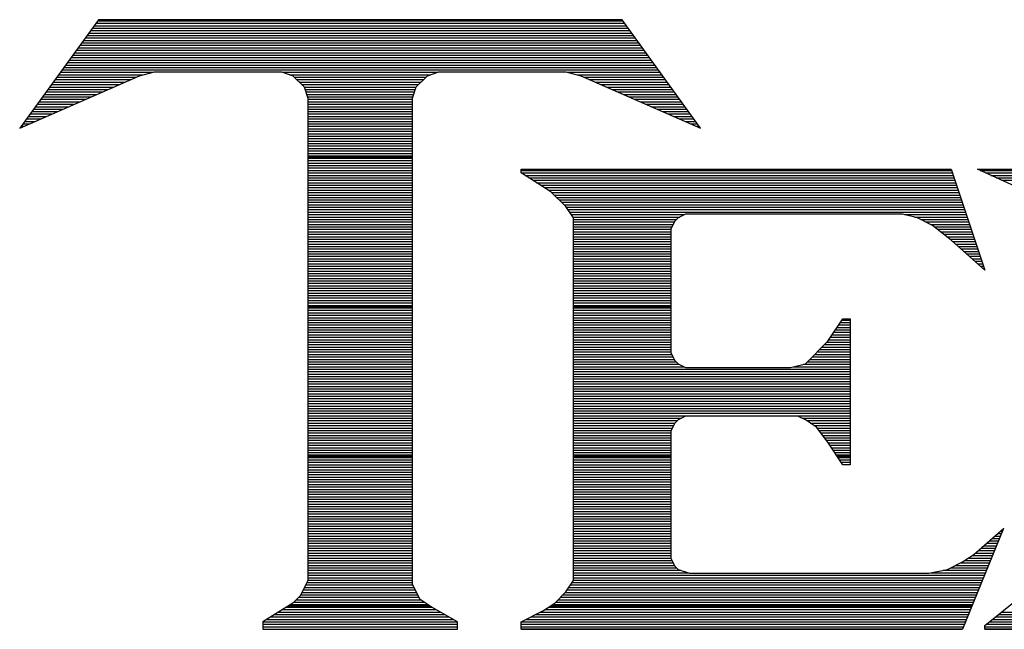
# Model space of a CAD drawing. Extents: x -10 to 137, y -26 to 190.
# Tile 11 of 57: x 24.48 to 26.74, y -10.11 to -8.72. Entities that reach past the tile are written whole.
import ezdxf

# ---------------------------------------------------------------- set-up
doc = ezdxf.new("R2010")
doc.units = 0
doc.layers.add('DF_TITLE_BLOCK', color=2, linetype='CONTINUOUS')

msp = doc.modelspace()

# ---------------------------------------------------------------- linework, layer by layer
at = {"layer": 'DF_TITLE_BLOCK'}
for points in [[(24.662742, -8.716264), (24.482402, -8.964676)], [(24.662742, -8.716264), (24.482402, -8.964676)], [(24.662742, -8.716264), (24.482402, -8.964676)], [(24.652328, -8.72998), (25.872798, -8.72998)], [(24.656646, -8.724392), (25.868734, -8.724392)], [(24.66071, -8.718804), (25.86467, -8.718804)], [(25.862892, -8.716264), (24.662742, -8.716264)], [(25.862892, -8.716264), (24.662742, -8.716264)], [(25.862892, -8.716264), (24.662742, -8.716264)], [(26.042724, -8.964676), (25.862892, -8.716264)], [(26.042724, -8.964676), (25.862892, -8.716264)], [(26.042724, -8.964676), (25.862892, -8.716264)], [(24.636072, -8.752586), (25.889054, -8.752586)], [(24.640136, -8.746998), (25.88499, -8.746998)], [(24.644454, -8.74141), (25.880926, -8.74141)], [(24.648518, -8.735568), (25.876862, -8.735568)], [(24.62007, -8.774938), (25.905564, -8.774938)], [(24.62388, -8.769604), (25.901246, -8.769604)], [(24.627944, -8.763762), (25.897182, -8.763762)], [(24.632262, -8.758174), (25.893118, -8.758174)], [(24.60356, -8.797544), (25.921566, -8.797544)], [(24.607624, -8.791956), (25.917756, -8.791956)], [(24.611688, -8.786368), (25.913438, -8.786368)], [(24.615752, -8.780526), (25.909374, -8.780526)], [(24.587304, -8.82015), (25.937822, -8.82015)], [(24.591368, -8.814562), (25.934012, -8.814562)], [(24.595432, -8.80872), (25.929948, -8.80872)], [(24.599496, -8.803132), (25.92563, -8.803132)], [(24.571048, -8.842502), (24.765612, -8.842502)], [(24.575112, -8.836914), (24.787964, -8.836914)], [(24.579176, -8.831326), (25.946204, -8.831326)], [(24.58324, -8.825738), (25.94214, -8.825738)], [(24.756722, -8.844788), (24.791012, -8.836152)], [(24.756722, -8.844788), (24.791012, -8.836152)], [(24.756722, -8.844788), (24.791012, -8.836152)], [(24.791012, -8.836152), (25.082604, -8.836152)], [(24.791012, -8.836152), (25.082604, -8.836152)], [(24.791012, -8.836152), (25.082604, -8.836152)], [(25.082604, -8.836152), (25.108512, -8.844788)], [(25.082604, -8.836152), (25.108512, -8.844788)], [(25.082604, -8.836152), (25.108512, -8.844788)], [(25.08489, -8.836914), (25.440236, -8.836914)], [(25.101654, -8.842502), (25.423472, -8.842502)], [(25.417122, -8.844788), (25.442522, -8.836152)], [(25.417122, -8.844788), (25.442522, -8.836152)], [(25.417122, -8.844788), (25.442522, -8.836152)], [(25.442522, -8.836152), (25.734114, -8.836152)], [(25.442522, -8.836152), (25.734114, -8.836152)], [(25.442522, -8.836152), (25.734114, -8.836152)], [(25.734114, -8.836152), (25.768404, -8.844788)], [(25.734114, -8.836152), (25.768404, -8.844788)], [(25.734114, -8.836152), (25.768404, -8.844788)], [(25.737162, -8.836914), (25.950014, -8.836914)], [(25.759514, -8.842502), (25.954332, -8.842502)], [(24.482402, -8.964676), (24.756722, -8.844788)], [(24.482402, -8.964676), (24.756722, -8.844788)], [(24.482402, -8.964676), (24.756722, -8.844788)], [(24.554792, -8.865108), (24.710494, -8.865108)], [(24.558856, -8.85952), (24.723194, -8.85952)], [(24.56292, -8.853678), (24.736148, -8.853678)], [(24.566984, -8.84809), (24.749102, -8.84809)], [(25.108512, -8.844788), (25.133912, -8.870442)], [(25.108512, -8.844788), (25.133912, -8.870442)], [(25.108512, -8.844788), (25.133912, -8.870442)], [(25.111814, -8.84809), (25.413566, -8.84809)], [(25.117402, -8.853678), (25.407978, -8.853678)], [(25.12299, -8.85952), (25.402136, -8.85952)], [(25.128578, -8.865108), (25.396548, -8.865108)], [(25.391214, -8.870442), (25.417122, -8.844788)], [(25.391214, -8.870442), (25.417122, -8.844788)], [(25.391214, -8.870442), (25.417122, -8.844788)], [(25.768404, -8.844788), (26.042724, -8.964676)], [(25.768404, -8.844788), (26.042724, -8.964676)], [(25.768404, -8.844788), (26.042724, -8.964676)], [(25.776278, -8.84809), (25.958396, -8.84809)], [(25.789232, -8.853678), (25.96246, -8.853678)], [(25.801932, -8.85952), (25.966524, -8.85952)], [(25.814886, -8.865108), (25.970588, -8.865108)], [(24.538536, -8.88746), (24.659186, -8.88746)], [(24.5426, -8.881872), (24.671886, -8.881872)], [(24.546664, -8.876284), (24.68484, -8.876284)], [(24.550728, -8.870696), (24.697794, -8.870696)], [(25.133912, -8.870442), (25.142802, -8.896096)], [(25.133912, -8.870442), (25.142802, -8.896096)], [(25.133912, -8.870442), (25.142802, -8.896096)], [(25.134166, -8.870696), (25.391214, -8.870696)], [(25.135944, -8.876284), (25.389182, -8.876284)], [(25.137722, -8.881872), (25.387404, -8.881872)], [(25.139754, -8.88746), (25.385372, -8.88746)], [(25.382832, -8.896096), (25.391214, -8.870442)], [(25.382832, -8.896096), (25.391214, -8.870442)], [(25.382832, -8.896096), (25.391214, -8.870442)], [(25.82784, -8.870696), (25.974652, -8.870696)], [(25.84054, -8.876284), (25.978716, -8.876284)], [(25.85324, -8.881872), (25.98278, -8.881872)], [(25.866194, -8.88746), (25.986844, -8.88746)], [(24.522026, -8.910066), (24.607624, -8.910066)], [(24.526344, -8.904478), (24.620578, -8.904478)], [(24.530408, -8.898636), (24.633278, -8.898636)], [(24.534472, -8.893048), (24.646232, -8.893048)], [(25.141532, -8.893048), (25.383594, -8.893048)], [(25.142802, -8.896096), (25.142802, -10.002012)], [(25.142802, -8.896096), (25.142802, -10.002012)], [(25.142802, -8.896096), (25.142802, -10.002012)], [(25.142802, -8.898636), (25.382832, -8.898636)], [(25.142802, -8.904478), (25.382832, -8.904478)], [(25.142802, -8.910066), (25.382832, -8.910066)], [(25.382832, -10.010648), (25.382832, -8.896096)], [(25.382832, -10.010648), (25.382832, -8.896096)], [(25.382832, -10.010648), (25.382832, -8.896096)], [(25.879148, -8.893048), (25.990908, -8.893048)], [(25.891848, -8.898636), (25.994972, -8.898636)], [(25.904802, -8.904478), (25.999036, -8.904478)], [(25.917756, -8.910066), (26.0031, -8.910066)], [(24.506024, -8.932418), (24.556316, -8.932418)], [(24.509834, -8.92683), (24.569016, -8.92683)], [(24.514152, -8.921242), (24.58197, -8.921242)], [(24.518216, -8.915654), (24.594924, -8.915654)], [(25.142802, -8.915654), (25.382832, -8.915654)], [(25.142802, -8.921242), (25.382832, -8.921242)], [(25.142802, -8.92683), (25.382832, -8.92683)], [(25.142802, -8.932418), (25.382832, -8.932418)], [(25.930456, -8.915654), (26.007164, -8.915654)], [(25.94341, -8.921242), (26.011228, -8.921242)], [(25.95611, -8.92683), (26.015292, -8.92683)], [(25.969064, -8.932418), (26.019356, -8.932418)], [(24.489768, -8.955024), (24.505008, -8.955024)], [(24.493578, -8.949436), (24.517708, -8.949436)], [(24.497642, -8.943594), (24.530408, -8.943594)], [(24.50196, -8.938006), (24.543362, -8.938006)], [(25.142802, -8.938006), (25.382832, -8.938006)], [(25.142802, -8.943594), (25.382832, -8.943594)], [(25.142802, -8.949436), (25.382832, -8.949436)], [(25.142802, -8.955024), (25.382832, -8.955024)], [(25.981764, -8.938006), (26.02342, -8.938006)], [(25.994718, -8.943594), (26.027484, -8.943594)], [(26.007672, -8.949436), (26.031548, -8.949436)], [(26.020372, -8.955024), (26.035612, -8.955024)], [(24.48545, -8.960612), (24.492054, -8.960612)], [(25.142802, -8.960612), (25.382832, -8.960612)], [(25.142802, -8.9662), (25.382832, -8.9662)], [(25.142802, -8.971788), (25.382832, -8.971788)], [(25.142802, -8.97763), (25.382832, -8.97763)], [(26.033326, -8.960612), (26.039676, -8.960612)], [(25.142802, -8.982964), (25.382832, -8.982964)], [(25.142802, -8.988552), (25.382832, -8.988552)], [(25.142802, -8.994394), (25.382832, -8.994394)], [(25.142802, -8.999982), (25.382832, -8.999982)], [(25.142802, -9.00557), (25.382832, -9.00557)], [(25.142802, -9.011158), (25.382832, -9.011158)], [(25.142802, -9.016746), (25.382832, -9.016746)], [(25.142802, -9.022588), (25.382832, -9.022588)], [(25.142802, -9.028176), (25.382832, -9.028176)], [(25.142802, -9.030716), (25.382832, -9.030716)], [(25.142802, -9.033764), (25.382832, -9.033764)], [(25.142802, -9.039352), (25.382832, -9.039352)], [(25.142802, -9.04494), (25.382832, -9.04494)], [(25.142802, -9.050528), (25.382832, -9.050528)], [(25.142802, -9.056116), (25.382832, -9.056116)], [(25.142802, -9.061704), (25.382832, -9.061704)], [(25.142802, -9.067546), (25.382832, -9.067546)], [(25.631244, -9.067546), (25.631244, -9.059164)], [(25.631244, -9.059164), (26.617272, -9.059164)], [(25.631244, -9.067546), (25.631244, -9.059164)], [(25.631244, -9.059164), (26.617272, -9.059164)], [(25.631244, -9.059164), (26.617272, -9.059164)], [(25.631244, -9.067546), (25.631244, -9.059164)], [(25.631244, -9.061704), (26.618034, -9.061704)], [(25.699824, -9.110472), (25.631244, -9.067546)], [(25.699824, -9.110472), (25.631244, -9.067546)], [(25.631244, -9.067546), (26.619812, -9.067546)], [(25.699824, -9.110472), (25.631244, -9.067546)], [(26.617272, -9.059164), (26.694234, -9.290558)], [(26.617272, -9.059164), (26.694234, -9.290558)], [(26.617272, -9.059164), (26.694234, -9.290558)], [(26.77145, -9.101836), (26.676962, -9.059164)], [(26.676962, -9.059164), (27.200202, -9.059164)], [(26.77145, -9.101836), (26.676962, -9.059164)], [(26.676962, -9.059164), (27.200202, -9.059164)], [(26.676962, -9.059164), (27.200202, -9.059164)], [(26.77145, -9.101836), (26.676962, -9.059164)], [(26.683058, -9.061704), (27.197916, -9.061704)], [(26.695504, -9.067546), (27.193598, -9.067546)], [(25.142802, -9.073134), (25.382832, -9.073134)], [(25.142802, -9.078722), (25.382832, -9.078722)], [(25.142802, -9.08431), (25.382832, -9.08431)], [(25.142802, -9.089898), (25.382832, -9.089898)], [(25.63988, -9.073134), (26.621844, -9.073134)], [(25.649024, -9.078722), (26.623622, -9.078722)], [(25.657914, -9.08431), (26.625654, -9.08431)], [(25.667058, -9.089898), (26.627432, -9.089898)], [(26.70795, -9.073134), (27.189534, -9.073134)], [(26.720396, -9.078722), (27.185216, -9.078722)], [(26.732588, -9.08431), (27.181152, -9.08431)], [(25.142802, -9.095486), (25.382832, -9.095486)], [(25.142802, -9.101074), (25.382832, -9.101074)], [(25.142802, -9.106662), (25.382832, -9.106662)], [(25.142802, -9.112504), (25.382832, -9.112504)], [(25.675948, -9.095486), (26.62921, -9.095486)], [(25.684838, -9.101074), (26.631242, -9.101074)], [(25.693982, -9.106662), (26.63302, -9.106662)], [(25.734114, -9.144762), (25.699824, -9.110472)], [(25.734114, -9.144762), (25.699824, -9.110472)], [(25.734114, -9.144762), (25.699824, -9.110472)], [(25.701856, -9.112504), (26.634798, -9.112504)], [(25.142802, -9.118092), (25.382832, -9.118092)], [(25.142802, -9.12368), (25.382832, -9.12368)], [(25.142802, -9.129268), (25.382832, -9.129268)], [(25.142802, -9.134856), (25.382832, -9.134856)], [(25.707444, -9.118092), (26.63683, -9.118092)], [(25.713032, -9.12368), (26.638608, -9.12368)], [(25.71862, -9.129268), (26.640386, -9.129268)], [(25.724208, -9.134856), (26.642418, -9.134856)], [(25.142802, -9.140444), (25.382832, -9.140444)], [(25.142802, -9.146032), (25.382832, -9.146032)], [(25.142802, -9.15162), (25.382832, -9.15162)], [(25.142802, -9.157462), (25.382832, -9.157462)], [(25.729796, -9.140444), (26.644196, -9.140444)], [(25.751132, -9.170416), (25.734114, -9.144762)], [(25.751132, -9.170416), (25.734114, -9.144762)], [(25.751132, -9.170416), (25.734114, -9.144762)], [(25.73513, -9.146032), (26.646228, -9.146032)], [(25.738686, -9.15162), (26.648006, -9.15162)], [(25.742496, -9.157462), (26.650038, -9.157462)], [(25.142802, -9.16305), (25.382832, -9.16305)], [(25.142802, -9.168638), (25.382832, -9.168638)], [(25.142802, -9.174226), (25.382832, -9.174226)], [(25.142802, -9.179814), (25.382832, -9.179814)], [(25.746306, -9.16305), (26.006148, -9.16305)], [(25.750116, -9.168638), (25.994972, -9.168638)], [(25.751132, -10.002012), (25.751132, -9.170416)], [(25.751132, -10.002012), (25.751132, -9.170416)], [(25.751132, -10.002012), (25.751132, -9.170416)], [(25.751132, -9.174226), (25.987606, -9.174226)], [(25.751132, -9.179814), (25.982272, -9.179814)], [(25.98278, -9.179052), (25.974144, -9.196324)], [(25.98278, -9.179052), (25.974144, -9.196324)], [(25.98278, -9.179052), (25.974144, -9.196324)], [(25.991162, -9.170416), (25.98278, -9.179052)], [(25.991162, -9.170416), (25.98278, -9.179052)], [(25.991162, -9.170416), (25.98278, -9.179052)], [(26.008434, -9.162034), (25.991162, -9.170416)], [(26.008434, -9.162034), (25.991162, -9.170416)], [(26.008434, -9.162034), (25.991162, -9.170416)], [(26.505512, -9.162034), (26.008434, -9.162034)], [(26.505512, -9.162034), (26.008434, -9.162034)], [(26.505512, -9.162034), (26.008434, -9.162034)], [(26.539802, -9.170416), (26.505512, -9.162034)], [(26.539802, -9.170416), (26.505512, -9.162034)], [(26.539802, -9.170416), (26.505512, -9.162034)], [(26.510084, -9.16305), (26.651816, -9.16305)], [(26.53269, -9.168638), (26.653594, -9.168638)], [(26.574092, -9.187688), (26.539802, -9.170416)], [(26.574092, -9.187688), (26.539802, -9.170416)], [(26.574092, -9.187688), (26.539802, -9.170416)], [(26.547422, -9.174226), (26.655626, -9.174226)], [(26.558852, -9.179814), (26.657404, -9.179814)], [(25.142802, -9.185656), (25.382832, -9.185656)], [(25.142802, -9.191244), (25.382832, -9.191244)], [(25.142802, -9.196578), (25.382832, -9.196578)], [(25.142802, -9.20242), (25.382832, -9.20242)], [(25.751132, -9.185656), (25.979478, -9.185656)], [(25.751132, -9.191244), (25.976684, -9.191244)], [(25.751132, -9.196578), (25.974144, -9.196578)], [(25.751132, -9.20242), (25.974144, -9.20242)], [(25.974144, -9.196324), (25.974144, -9.479026)], [(25.974144, -9.196324), (25.974144, -9.479026)], [(25.974144, -9.196324), (25.974144, -9.479026)], [(26.570028, -9.185656), (26.659182, -9.185656)], [(26.617272, -9.221978), (26.574092, -9.187688)], [(26.617272, -9.221978), (26.574092, -9.187688)], [(26.617272, -9.221978), (26.574092, -9.187688)], [(26.578664, -9.191244), (26.66096, -9.191244)], [(26.585522, -9.196578), (26.662992, -9.196578)], [(26.592634, -9.20242), (26.66477, -9.20242)], [(25.142802, -9.208008), (25.382832, -9.208008)], [(25.142802, -9.213596), (25.382832, -9.213596)], [(25.142802, -9.219184), (25.382832, -9.219184)], [(25.142802, -9.224772), (25.382832, -9.224772)], [(25.751132, -9.208008), (25.974144, -9.208008)], [(25.751132, -9.213596), (25.974144, -9.213596)], [(25.751132, -9.219184), (25.974144, -9.219184)], [(25.751132, -9.224772), (25.974144, -9.224772)], [(26.599746, -9.208008), (26.666802, -9.208008)], [(26.606604, -9.213596), (26.66858, -9.213596)], [(26.613716, -9.219184), (26.670612, -9.219184)], [(26.694234, -9.290558), (26.617272, -9.221978)], [(26.694234, -9.290558), (26.617272, -9.221978)], [(26.694234, -9.290558), (26.617272, -9.221978)], [(26.62032, -9.224772), (26.67239, -9.224772)], [(25.142802, -9.230614), (25.382832, -9.230614)], [(25.142802, -9.236202), (25.382832, -9.236202)], [(25.142802, -9.24179), (25.382832, -9.24179)], [(25.142802, -9.247378), (25.382832, -9.247378)], [(25.751132, -9.230614), (25.974144, -9.230614)], [(25.751132, -9.236202), (25.974144, -9.236202)], [(25.751132, -9.24179), (25.974144, -9.24179)], [(25.751132, -9.247378), (25.974144, -9.247378)], [(26.62667, -9.230614), (26.674422, -9.230614)], [(26.63302, -9.236202), (26.6762, -9.236202)], [(26.63937, -9.24179), (26.677978, -9.24179)], [(26.64572, -9.247378), (26.679756, -9.247378)], [(25.142802, -9.252966), (25.382832, -9.252966)], [(25.142802, -9.258554), (25.382832, -9.258554)], [(25.142802, -9.264142), (25.382832, -9.264142)], [(25.142802, -9.26973), (25.382832, -9.26973)], [(25.751132, -9.252966), (25.974144, -9.252966)], [(25.751132, -9.258554), (25.974144, -9.258554)], [(25.751132, -9.264142), (25.974144, -9.264142)], [(25.751132, -9.26973), (25.974144, -9.26973)], [(26.65207, -9.252966), (26.681788, -9.252966)], [(26.65842, -9.258554), (26.683566, -9.258554)], [(26.66477, -9.264142), (26.685344, -9.264142)], [(26.670866, -9.26973), (26.687376, -9.26973)], [(25.142802, -9.275572), (25.382832, -9.275572)], [(25.142802, -9.28116), (25.382832, -9.28116)], [(25.142802, -9.286748), (25.382832, -9.286748)], [(25.142802, -9.292336), (25.382832, -9.292336)], [(25.751132, -9.275572), (25.974144, -9.275572)], [(25.751132, -9.28116), (25.974144, -9.28116)], [(25.751132, -9.286748), (25.974144, -9.286748)], [(25.751132, -9.292336), (25.974144, -9.292336)], [(26.67747, -9.275572), (26.689154, -9.275572)], [(26.683566, -9.28116), (26.691186, -9.28116)], [(26.689916, -9.286748), (26.692964, -9.286748)], [(25.142802, -9.297924), (25.382832, -9.297924)], [(25.142802, -9.303512), (25.382832, -9.303512)], [(25.142802, -9.3091), (25.382832, -9.3091)], [(25.142802, -9.314688), (25.382832, -9.314688)], [(25.751132, -9.297924), (25.974144, -9.297924)], [(25.751132, -9.303512), (25.974144, -9.303512)], [(25.751132, -9.3091), (25.974144, -9.3091)], [(25.751132, -9.314688), (25.974144, -9.314688)], [(25.142802, -9.32053), (25.382832, -9.32053)], [(25.142802, -9.326118), (25.382832, -9.326118)], [(25.142802, -9.331706), (25.382832, -9.331706)], [(25.142802, -9.337294), (25.382832, -9.337294)], [(25.751132, -9.32053), (25.974144, -9.32053)], [(25.751132, -9.326118), (25.974144, -9.326118)], [(25.751132, -9.331706), (25.974144, -9.331706)], [(25.751132, -9.337294), (25.974144, -9.337294)], [(25.142802, -9.342882), (25.382832, -9.342882)], [(25.142802, -9.348724), (25.382832, -9.348724)], [(25.142802, -9.354058), (25.382832, -9.354058)], [(25.142802, -9.359646), (25.382832, -9.359646)], [(25.751132, -9.342882), (25.974144, -9.342882)], [(25.751132, -9.348724), (25.974144, -9.348724)], [(25.751132, -9.354058), (25.974144, -9.354058)], [(25.751132, -9.359646), (25.974144, -9.359646)], [(25.142802, -9.365488), (25.382832, -9.365488)], [(25.142802, -9.371076), (25.382832, -9.371076)], [(25.142802, -9.373616), (25.382832, -9.373616)], [(25.142802, -9.376664), (25.382832, -9.376664)], [(25.142802, -9.382252), (25.382832, -9.382252)], [(25.751132, -9.365488), (25.974144, -9.365488)], [(25.751132, -9.371076), (25.974144, -9.371076)], [(25.751132, -9.373616), (25.974144, -9.373616)], [(25.751132, -9.376664), (25.974144, -9.376664)], [(25.751132, -9.382252), (25.974144, -9.382252)], [(25.142802, -9.38784), (25.382832, -9.38784)], [(25.142802, -9.393682), (25.382832, -9.393682)], [(25.142802, -9.39927), (25.382832, -9.39927)], [(25.142802, -9.404604), (25.382832, -9.404604)], [(25.751132, -9.38784), (25.974144, -9.38784)], [(25.751132, -9.393682), (25.974144, -9.393682)], [(25.751132, -9.39927), (25.974144, -9.39927)], [(25.751132, -9.404604), (25.974144, -9.404604)], [(26.334062, -9.453372), (26.368352, -9.402064)], [(26.334062, -9.453372), (26.368352, -9.402064)], [(26.334062, -9.453372), (26.368352, -9.402064)], [(26.366574, -9.404604), (26.385624, -9.404604)], [(26.368352, -9.402064), (26.385624, -9.402064)], [(26.368352, -9.402064), (26.385624, -9.402064)], [(26.368352, -9.402064), (26.385624, -9.402064)], [(26.385624, -9.402064), (26.385624, -9.736328)], [(26.385624, -9.402064), (26.385624, -9.736328)], [(26.385624, -9.402064), (26.385624, -9.736328)], [(25.142802, -9.410446), (25.382832, -9.410446)], [(25.142802, -9.416034), (25.382832, -9.416034)], [(25.142802, -9.421622), (25.382832, -9.421622)], [(25.142802, -9.42721), (25.382832, -9.42721)], [(25.751132, -9.410446), (25.974144, -9.410446)], [(25.751132, -9.416034), (25.974144, -9.416034)], [(25.751132, -9.421622), (25.974144, -9.421622)], [(25.751132, -9.42721), (25.974144, -9.42721)], [(26.351588, -9.42721), (26.385624, -9.42721)], [(26.355398, -9.421622), (26.385624, -9.421622)], [(26.359208, -9.416034), (26.385624, -9.416034)], [(26.362764, -9.410446), (26.385624, -9.410446)], [(25.142802, -9.432798), (25.382832, -9.432798)], [(25.142802, -9.43864), (25.382832, -9.43864)], [(25.142802, -9.444228), (25.382832, -9.444228)], [(25.142802, -9.449816), (25.382832, -9.449816)], [(25.751132, -9.432798), (25.974144, -9.432798)], [(25.751132, -9.43864), (25.974144, -9.43864)], [(25.751132, -9.444228), (25.974144, -9.444228)], [(25.751132, -9.449816), (25.974144, -9.449816)], [(26.282754, -9.504934), (26.334062, -9.453372)], [(26.282754, -9.504934), (26.334062, -9.453372)], [(26.282754, -9.504934), (26.334062, -9.453372)], [(26.336602, -9.449816), (26.385624, -9.449816)], [(26.340412, -9.444228), (26.385624, -9.444228)], [(26.343968, -9.43864), (26.385624, -9.43864)], [(26.347778, -9.432798), (26.385624, -9.432798)], [(25.142802, -9.455404), (25.382832, -9.455404)], [(25.142802, -9.460992), (25.382832, -9.460992)], [(25.142802, -9.46658), (25.382832, -9.46658)], [(25.142802, -9.472168), (25.382832, -9.472168)], [(25.751132, -9.455404), (25.974144, -9.455404)], [(25.751132, -9.460992), (25.974144, -9.460992)], [(25.751132, -9.46658), (25.974144, -9.46658)], [(25.751132, -9.472168), (25.974144, -9.472168)], [(26.315266, -9.472168), (26.385624, -9.472168)], [(26.320854, -9.46658), (26.385624, -9.46658)], [(26.326442, -9.460992), (26.385624, -9.460992)], [(26.332284, -9.455404), (26.385624, -9.455404)], [(25.142802, -9.477756), (25.382832, -9.477756)], [(25.142802, -9.483598), (25.382832, -9.483598)], [(25.142802, -9.489186), (25.382832, -9.489186)], [(25.142802, -9.494774), (25.382832, -9.494774)], [(25.751132, -9.477756), (25.974144, -9.477756)], [(25.751132, -9.483598), (25.97643, -9.483598)], [(25.751132, -9.489186), (25.979224, -9.489186)], [(25.751132, -9.494774), (25.982018, -9.494774)], [(25.974144, -9.479026), (25.98278, -9.496298)], [(25.974144, -9.479026), (25.98278, -9.496298)], [(25.974144, -9.479026), (25.98278, -9.496298)], [(25.98278, -9.496298), (25.991162, -9.504934)], [(25.98278, -9.496298), (25.991162, -9.504934)], [(25.98278, -9.496298), (25.991162, -9.504934)], [(26.292914, -9.494774), (26.385624, -9.494774)], [(26.298502, -9.489186), (26.385624, -9.489186)], [(26.30409, -9.483598), (26.385624, -9.483598)], [(26.309678, -9.477756), (26.385624, -9.477756)], [(25.142802, -9.500362), (25.382832, -9.500362)], [(25.142802, -9.50595), (25.382832, -9.50595)], [(25.142802, -9.511538), (25.382832, -9.511538)], [(25.142802, -9.517126), (25.382832, -9.517126)], [(25.751132, -9.500362), (25.986844, -9.500362)], [(25.751132, -9.50595), (25.993702, -9.50595)], [(25.751132, -9.511538), (26.004878, -9.511538)], [(25.751132, -9.517126), (26.385624, -9.517126)], [(25.991162, -9.504934), (26.008434, -9.513316)], [(25.991162, -9.504934), (26.008434, -9.513316)], [(25.991162, -9.504934), (26.008434, -9.513316)], [(26.008434, -9.513316), (26.248464, -9.513316)], [(26.008434, -9.513316), (26.248464, -9.513316)], [(26.008434, -9.513316), (26.248464, -9.513316)], [(26.248464, -9.513316), (26.282754, -9.504934)], [(26.248464, -9.513316), (26.282754, -9.504934)], [(26.248464, -9.513316), (26.282754, -9.504934)], [(26.255576, -9.511538), (26.385624, -9.511538)], [(26.278182, -9.50595), (26.385624, -9.50595)], [(26.287326, -9.500362), (26.385624, -9.500362)], [(25.142802, -9.522714), (25.382832, -9.522714)], [(25.142802, -9.528556), (25.382832, -9.528556)], [(25.142802, -9.534144), (25.382832, -9.534144)], [(25.142802, -9.539732), (25.382832, -9.539732)], [(25.751132, -9.522714), (26.385624, -9.522714)], [(25.751132, -9.528556), (26.385624, -9.528556)], [(25.751132, -9.534144), (26.385624, -9.534144)], [(25.751132, -9.539732), (26.385624, -9.539732)], [(25.142802, -9.54532), (25.382832, -9.54532)], [(25.142802, -9.550908), (25.382832, -9.550908)], [(25.142802, -9.55675), (25.382832, -9.55675)], [(25.142802, -9.562084), (25.382832, -9.562084)], [(25.751132, -9.54532), (26.385624, -9.54532)], [(25.751132, -9.550908), (26.385624, -9.550908)], [(25.751132, -9.55675), (26.385624, -9.55675)], [(25.751132, -9.562084), (26.385624, -9.562084)], [(25.142802, -9.567672), (25.382832, -9.567672)], [(25.142802, -9.573514), (25.382832, -9.573514)], [(25.142802, -9.579102), (25.382832, -9.579102)], [(25.142802, -9.58469), (25.382832, -9.58469)], [(25.751132, -9.567672), (26.385624, -9.567672)], [(25.751132, -9.573514), (26.385624, -9.573514)], [(25.751132, -9.579102), (26.385624, -9.579102)], [(25.751132, -9.58469), (26.385624, -9.58469)], [(25.142802, -9.590278), (25.382832, -9.590278)], [(25.142802, -9.595866), (25.382832, -9.595866)], [(25.142802, -9.601708), (25.382832, -9.601708)], [(25.142802, -9.607296), (25.382832, -9.607296)], [(25.751132, -9.590278), (26.385624, -9.590278)], [(25.751132, -9.595866), (26.385624, -9.595866)], [(25.751132, -9.601708), (26.385624, -9.601708)], [(25.751132, -9.607296), (26.385624, -9.607296)], [(25.142802, -9.61263), (25.382832, -9.61263)], [(25.142802, -9.618472), (25.382832, -9.618472)], [(25.142802, -9.62406), (25.382832, -9.62406)], [(25.142802, -9.629648), (25.382832, -9.629648)], [(25.751132, -9.61263), (26.385624, -9.61263)], [(25.751132, -9.618472), (26.385624, -9.618472)], [(25.751132, -9.62406), (26.385624, -9.62406)], [(25.751132, -9.629648), (25.998782, -9.629648)], [(25.991162, -9.633458), (25.98278, -9.642094)], [(25.991162, -9.633458), (25.98278, -9.642094)], [(25.991162, -9.633458), (25.98278, -9.642094)], [(26.008434, -9.624822), (25.991162, -9.633458)], [(26.008434, -9.624822), (25.991162, -9.633458)], [(26.008434, -9.624822), (25.991162, -9.633458)], [(26.265482, -9.624822), (26.008434, -9.624822)], [(26.265482, -9.624822), (26.008434, -9.624822)], [(26.265482, -9.624822), (26.008434, -9.624822)], [(26.282754, -9.633458), (26.265482, -9.624822)], [(26.282754, -9.633458), (26.265482, -9.624822)], [(26.282754, -9.633458), (26.265482, -9.624822)], [(26.275388, -9.629648), (26.385624, -9.629648)], [(26.308662, -9.650476), (26.282754, -9.633458)], [(26.308662, -9.650476), (26.282754, -9.633458)], [(26.308662, -9.650476), (26.282754, -9.633458)], [(25.142802, -9.635236), (25.382832, -9.635236)], [(25.142802, -9.640824), (25.382832, -9.640824)], [(25.142802, -9.646666), (25.382832, -9.646666)], [(25.142802, -9.652254), (25.382832, -9.652254)], [(25.751132, -9.635236), (25.989384, -9.635236)], [(25.751132, -9.640824), (25.983796, -9.640824)], [(25.751132, -9.646666), (25.980494, -9.646666)], [(25.751132, -9.652254), (25.9777, -9.652254)], [(25.98278, -9.642094), (25.974144, -9.659112)], [(25.98278, -9.642094), (25.974144, -9.659112)], [(25.98278, -9.642094), (25.974144, -9.659112)], [(26.285802, -9.635236), (26.385624, -9.635236)], [(26.294184, -9.640824), (26.385624, -9.640824)], [(26.302566, -9.646666), (26.385624, -9.646666)], [(26.334062, -9.684766), (26.308662, -9.650476)], [(26.334062, -9.684766), (26.308662, -9.650476)], [(26.334062, -9.684766), (26.308662, -9.650476)], [(26.309678, -9.652254), (26.385624, -9.652254)], [(25.142802, -9.657842), (25.382832, -9.657842)], [(25.142802, -9.66343), (25.382832, -9.66343)], [(25.142802, -9.669018), (25.382832, -9.669018)], [(25.142802, -9.674606), (25.382832, -9.674606)], [(25.751132, -9.657842), (25.974906, -9.657842)], [(25.751132, -9.66343), (25.974144, -9.66343)], [(25.751132, -9.669018), (25.974144, -9.669018)], [(25.751132, -9.674606), (25.974144, -9.674606)], [(25.974144, -9.659112), (25.974144, -9.950704)], [(25.974144, -9.659112), (25.974144, -9.950704)], [(25.974144, -9.659112), (25.974144, -9.950704)], [(26.313996, -9.657842), (26.385624, -9.657842)], [(26.31806, -9.66343), (26.385624, -9.66343)], [(26.322378, -9.669018), (26.385624, -9.669018)], [(26.326442, -9.674606), (26.385624, -9.674606)], [(25.142802, -9.680194), (25.382832, -9.680194)], [(25.142802, -9.685782), (25.382832, -9.685782)], [(25.142802, -9.691624), (25.382832, -9.691624)], [(25.142802, -9.697212), (25.382832, -9.697212)], [(25.751132, -9.680194), (25.974144, -9.680194)], [(25.751132, -9.685782), (25.974144, -9.685782)], [(25.751132, -9.691624), (25.974144, -9.691624)], [(25.751132, -9.697212), (25.974144, -9.697212)], [(26.33076, -9.680194), (26.385624, -9.680194)], [(26.368352, -9.736328), (26.334062, -9.684766)], [(26.368352, -9.736328), (26.334062, -9.684766)], [(26.368352, -9.736328), (26.334062, -9.684766)], [(26.334824, -9.685782), (26.385624, -9.685782)], [(26.338634, -9.691624), (26.385624, -9.691624)], [(26.342444, -9.697212), (26.385624, -9.697212)], [(25.142802, -9.7028), (25.382832, -9.7028)], [(25.142802, -9.708388), (25.382832, -9.708388)], [(25.142802, -9.713976), (25.382832, -9.713976)], [(25.142802, -9.716516), (25.382832, -9.716516)], [(25.142802, -9.719564), (25.382832, -9.719564)], [(25.751132, -9.7028), (25.974144, -9.7028)], [(25.751132, -9.708388), (25.974144, -9.708388)], [(25.751132, -9.713976), (25.974144, -9.713976)], [(25.751132, -9.716516), (25.974144, -9.716516)], [(25.751132, -9.719564), (25.974144, -9.719564)], [(26.346254, -9.7028), (26.385624, -9.7028)], [(26.34981, -9.708388), (26.385624, -9.708388)], [(26.35362, -9.713976), (26.385624, -9.713976)], [(26.355398, -9.716516), (26.385624, -9.716516)], [(26.35743, -9.719564), (26.385624, -9.719564)], [(25.142802, -9.725152), (25.382832, -9.725152)], [(25.142802, -9.73074), (25.382832, -9.73074)], [(25.142802, -9.736582), (25.382832, -9.736582)], [(25.142802, -9.74217), (25.382832, -9.74217)], [(25.751132, -9.725152), (25.974144, -9.725152)], [(25.751132, -9.73074), (25.974144, -9.73074)], [(25.751132, -9.736582), (25.974144, -9.736582)], [(25.751132, -9.74217), (25.974144, -9.74217)], [(26.36124, -9.725152), (26.385624, -9.725152)], [(26.36505, -9.73074), (26.385624, -9.73074)], [(26.385624, -9.736328), (26.368352, -9.736328)], [(26.385624, -9.736328), (26.368352, -9.736328)], [(26.385624, -9.736328), (26.368352, -9.736328)], [(25.142802, -9.747758), (25.382832, -9.747758)], [(25.142802, -9.753346), (25.382832, -9.753346)], [(25.142802, -9.758934), (25.382832, -9.758934)], [(25.142802, -9.764776), (25.382832, -9.764776)], [(25.751132, -9.747758), (25.974144, -9.747758)], [(25.751132, -9.753346), (25.974144, -9.753346)], [(25.751132, -9.758934), (25.974144, -9.758934)], [(25.751132, -9.764776), (25.974144, -9.764776)], [(25.142802, -9.77011), (25.382832, -9.77011)], [(25.142802, -9.775698), (25.382832, -9.775698)], [(25.142802, -9.78154), (25.382832, -9.78154)], [(25.142802, -9.787128), (25.382832, -9.787128)], [(25.751132, -9.77011), (25.974144, -9.77011)], [(25.751132, -9.775698), (25.974144, -9.775698)], [(25.751132, -9.78154), (25.974144, -9.78154)], [(25.751132, -9.787128), (25.974144, -9.787128)], [(25.142802, -9.792716), (25.382832, -9.792716)], [(25.142802, -9.798304), (25.382832, -9.798304)], [(25.142802, -9.803892), (25.382832, -9.803892)], [(25.142802, -9.809734), (25.382832, -9.809734)], [(25.751132, -9.792716), (25.974144, -9.792716)], [(25.751132, -9.798304), (25.974144, -9.798304)], [(25.751132, -9.803892), (25.974144, -9.803892)], [(25.751132, -9.809734), (25.974144, -9.809734)], [(25.142802, -9.815322), (25.382832, -9.815322)], [(25.142802, -9.820656), (25.382832, -9.820656)], [(25.142802, -9.826498), (25.382832, -9.826498)], [(25.142802, -9.832086), (25.382832, -9.832086)], [(25.751132, -9.815322), (25.974144, -9.815322)], [(25.751132, -9.820656), (25.974144, -9.820656)], [(25.751132, -9.826498), (25.974144, -9.826498)], [(25.751132, -9.832086), (25.974144, -9.832086)], [(25.142802, -9.837674), (25.382832, -9.837674)], [(25.142802, -9.843262), (25.382832, -9.843262)], [(25.142802, -9.84885), (25.382832, -9.84885)], [(25.142802, -9.854692), (25.382832, -9.854692)], [(25.751132, -9.837674), (25.974144, -9.837674)], [(25.751132, -9.843262), (25.974144, -9.843262)], [(25.751132, -9.84885), (25.974144, -9.84885)], [(25.751132, -9.854692), (25.974144, -9.854692)], [(25.142802, -9.86028), (25.382832, -9.86028)], [(25.142802, -9.865868), (25.382832, -9.865868)], [(25.142802, -9.871456), (25.382832, -9.871456)], [(25.142802, -9.877044), (25.382832, -9.877044)], [(25.751132, -9.86028), (25.974144, -9.86028)], [(25.751132, -9.865868), (25.974144, -9.865868)], [(25.751132, -9.871456), (25.974144, -9.871456)], [(25.751132, -9.877044), (25.974144, -9.877044)], [(26.73716, -9.882124), (26.642672, -10.113518)], [(26.73716, -9.882124), (26.642672, -10.113518)], [(26.73716, -9.882124), (26.642672, -10.113518)], [(26.66858, -9.942068), (26.73716, -9.882124)], [(26.66858, -9.942068), (26.73716, -9.882124)], [(26.66858, -9.942068), (26.73716, -9.882124)], [(25.142802, -9.882632), (25.382832, -9.882632)], [(25.142802, -9.88822), (25.382832, -9.88822)], [(25.142802, -9.893808), (25.382832, -9.893808)], [(25.142802, -9.89965), (25.382832, -9.89965)], [(25.751132, -9.882632), (25.974144, -9.882632)], [(25.751132, -9.88822), (25.974144, -9.88822)], [(25.751132, -9.893808), (25.974144, -9.893808)], [(25.751132, -9.89965), (25.974144, -9.89965)], [(26.717094, -9.89965), (26.730048, -9.89965)], [(26.723444, -9.893808), (26.732334, -9.893808)], [(26.730048, -9.88822), (26.73462, -9.88822)], [(26.736398, -9.882632), (26.736906, -9.882632)], [(25.142802, -9.905238), (25.382832, -9.905238)], [(25.142802, -9.910826), (25.382832, -9.910826)], [(25.142802, -9.916414), (25.382832, -9.916414)], [(25.142802, -9.922002), (25.382832, -9.922002)], [(25.142802, -9.92759), (25.382832, -9.92759)], [(25.751132, -9.905238), (25.974144, -9.905238)], [(25.751132, -9.910826), (25.974144, -9.910826)], [(25.751132, -9.916414), (25.974144, -9.916414)], [(25.751132, -9.922002), (25.974144, -9.922002)], [(25.751132, -9.92759), (25.974144, -9.92759)], [(26.68509, -9.92759), (26.718618, -9.92759)], [(26.69144, -9.922002), (26.720904, -9.922002)], [(26.69779, -9.916414), (26.72319, -9.916414)], [(26.70414, -9.910826), (26.725476, -9.910826)], [(26.71049, -9.905238), (26.727762, -9.905238)], [(25.142802, -9.933178), (25.382832, -9.933178)], [(25.142802, -9.938766), (25.382832, -9.938766)], [(25.142802, -9.944608), (25.382832, -9.944608)], [(25.142802, -9.950196), (25.382832, -9.950196)], [(25.751132, -9.933178), (25.974144, -9.933178)], [(25.751132, -9.938766), (25.974144, -9.938766)], [(25.751132, -9.944608), (25.974144, -9.944608)], [(25.751132, -9.950196), (25.974144, -9.950196)], [(26.642672, -9.959086), (26.66858, -9.942068)], [(26.642672, -9.959086), (26.66858, -9.942068)], [(26.642672, -9.959086), (26.66858, -9.942068)], [(26.656388, -9.950196), (26.709474, -9.950196)], [(26.66477, -9.944608), (26.71176, -9.944608)], [(26.672136, -9.938766), (26.714046, -9.938766)], [(26.678486, -9.933178), (26.716332, -9.933178)], [(25.142802, -9.955784), (25.382832, -9.955784)], [(25.142802, -9.961372), (25.382832, -9.961372)], [(25.142802, -9.96696), (25.382832, -9.96696)], [(25.751132, -9.955784), (25.976684, -9.955784)], [(25.751132, -9.961372), (25.979478, -9.961372)], [(25.751132, -9.96696), (25.982526, -9.96696)], [(25.974144, -9.950704), (25.98278, -9.967722)], [(25.974144, -9.950704), (25.98278, -9.967722)], [(25.974144, -9.950704), (25.98278, -9.967722)], [(25.98278, -9.967722), (25.991162, -9.976358)], [(25.98278, -9.967722), (25.991162, -9.976358)], [(25.98278, -9.967722), (25.991162, -9.976358)], [(26.608382, -9.976358), (26.642672, -9.959086)], [(26.608382, -9.976358), (26.642672, -9.959086)], [(26.608382, -9.976358), (26.642672, -9.959086)], [(26.627178, -9.96696), (26.702616, -9.96696)], [(26.638354, -9.961372), (26.704902, -9.961372)], [(26.648006, -9.955784), (26.707188, -9.955784)], [(25.142802, -9.972802), (25.382832, -9.972802)], [(25.142802, -9.978136), (25.382832, -9.978136)], [(25.142802, -9.983724), (25.382832, -9.983724)], [(25.142802, -9.989566), (25.382832, -9.989566)], [(25.142802, -9.995154), (25.382832, -9.995154)], [(25.751132, -9.972802), (25.987606, -9.972802)], [(25.751132, -9.978136), (25.997258, -9.978136)], [(25.751132, -9.983724), (26.014022, -9.983724)], [(25.751132, -9.989566), (26.693472, -9.989566)], [(25.751132, -9.995154), (26.691186, -9.995154)], [(25.991162, -9.976358), (26.01707, -9.984994)], [(25.991162, -9.976358), (26.01707, -9.984994)], [(25.991162, -9.976358), (26.01707, -9.984994)], [(26.01707, -9.984994), (26.56571, -9.984994)], [(26.01707, -9.984994), (26.56571, -9.984994)], [(26.01707, -9.984994), (26.56571, -9.984994)], [(26.56571, -9.984994), (26.608382, -9.976358)], [(26.56571, -9.984994), (26.608382, -9.976358)], [(26.56571, -9.984994), (26.608382, -9.976358)], [(26.570536, -9.983724), (26.695758, -9.983724)], [(26.59873, -9.978136), (26.698044, -9.978136)], [(26.615748, -9.972802), (26.70033, -9.972802)], [(25.142802, -10.002012), (25.12553, -10.036302)], [(25.142802, -10.002012), (25.12553, -10.036302)], [(25.142802, -10.002012), (25.12553, -10.036302)], [(25.134674, -10.01776), (25.386134, -10.01776)], [(25.137722, -10.011918), (25.38334, -10.011918)], [(25.140516, -10.00633), (25.382832, -10.00633)], [(25.142802, -10.000742), (25.382832, -10.000742)], [(25.39985, -10.044938), (25.382832, -10.010648)], [(25.39985, -10.044938), (25.382832, -10.010648)], [(25.39985, -10.044938), (25.382832, -10.010648)], [(25.734114, -10.027666), (25.751132, -10.002012)], [(25.734114, -10.027666), (25.751132, -10.002012)], [(25.734114, -10.027666), (25.751132, -10.002012)], [(25.740972, -10.01776), (26.682042, -10.01776)], [(25.744782, -10.011918), (26.684328, -10.011918)], [(25.748338, -10.00633), (26.686614, -10.00633)], [(25.751132, -10.000742), (26.6889, -10.000742)], [(25.12553, -10.036302), (25.108512, -10.053574)], [(25.12553, -10.036302), (25.108512, -10.053574)], [(25.12553, -10.036302), (25.108512, -10.053574)], [(25.12172, -10.040112), (25.39731, -10.040112)], [(25.126292, -10.034524), (25.394516, -10.034524)], [(25.129086, -10.028936), (25.391976, -10.028936)], [(25.132134, -10.023348), (25.388928, -10.023348)], [(25.70846, -10.053574), (25.734114, -10.027666)], [(25.70846, -10.053574), (25.734114, -10.027666)], [(25.70846, -10.053574), (25.734114, -10.027666)], [(25.721922, -10.040112), (26.672644, -10.040112)], [(25.727256, -10.034524), (26.67493, -10.034524)], [(25.732844, -10.028936), (26.677216, -10.028936)], [(25.737162, -10.023348), (26.679502, -10.023348)], [(26.694234, -10.104882), (26.779832, -10.036302)], [(26.694234, -10.104882), (26.779832, -10.036302)], [(26.694234, -10.104882), (26.779832, -10.036302)], [(25.108512, -10.053574), (25.039932, -10.096246)], [(25.108512, -10.053574), (25.039932, -10.096246)], [(25.108512, -10.053574), (25.039932, -10.096246)], [(25.093526, -10.062718), (25.42652, -10.062718)], [(25.09886, -10.059416), (25.421694, -10.059416)], [(25.10267, -10.056876), (25.417884, -10.056876)], [(25.11029, -10.051288), (25.409502, -10.051288)], [(25.116132, -10.0457), (25.40112, -10.0457)], [(25.425504, -10.061956), (25.39985, -10.044938)], [(25.425504, -10.061956), (25.39985, -10.044938)], [(25.425504, -10.061956), (25.39985, -10.044938)], [(25.485702, -10.096246), (25.425504, -10.061956)], [(25.485702, -10.096246), (25.425504, -10.061956)], [(25.485702, -10.096246), (25.425504, -10.061956)], [(25.682552, -10.070592), (25.70846, -10.053574)], [(25.682552, -10.070592), (25.70846, -10.053574)], [(25.682552, -10.070592), (25.70846, -10.053574)], [(25.694744, -10.062718), (26.6635, -10.062718)], [(25.699316, -10.059416), (26.66477, -10.059416)], [(25.703126, -10.056876), (26.665786, -10.056876)], [(25.710492, -10.051288), (26.668072, -10.051288)], [(25.71608, -10.0457), (26.670358, -10.0457)], [(25.057712, -10.08507), (25.46589, -10.08507)], [(25.066602, -10.079482), (25.455984, -10.079482)], [(25.075746, -10.073894), (25.446332, -10.073894)], [(25.084636, -10.068306), (25.436426, -10.068306)], [(25.631244, -10.096246), (25.682552, -10.070592)], [(25.631244, -10.096246), (25.682552, -10.070592)], [(25.631244, -10.096246), (25.682552, -10.070592)], [(25.653596, -10.08507), (26.654356, -10.08507)], [(25.665026, -10.079482), (26.656642, -10.079482)], [(25.676202, -10.073894), (26.658928, -10.073894)], [(25.686362, -10.068306), (26.661214, -10.068306)], [(26.718872, -10.08507), (27.00132, -10.08507)], [(26.725984, -10.079482), (26.997764, -10.079482)], [(26.733096, -10.073894), (26.994462, -10.073894)], [(25.039932, -10.096246), (25.039932, -10.113518)], [(25.039932, -10.096246), (25.039932, -10.113518)], [(25.039932, -10.096246), (25.485702, -10.096246)], [(25.039932, -10.096246), (25.039932, -10.113518)], [(25.039932, -10.101834), (25.485702, -10.101834)], [(25.039932, -10.107676), (25.485702, -10.107676)], [(25.048568, -10.090658), (25.475796, -10.090658)], [(25.485702, -10.113518), (25.485702, -10.096246)], [(25.485702, -10.113518), (25.485702, -10.096246)], [(25.485702, -10.113518), (25.485702, -10.096246)], [(25.631244, -10.113518), (25.631244, -10.096246)], [(25.631244, -10.113518), (25.631244, -10.096246)], [(25.631244, -10.096246), (26.649784, -10.096246)], [(25.631244, -10.113518), (25.631244, -10.096246)], [(25.631244, -10.101834), (26.647498, -10.101834)], [(25.631244, -10.107676), (26.645212, -10.107676)], [(25.64242, -10.090658), (26.65207, -10.090658)], [(26.694234, -10.113518), (26.694234, -10.104882)], [(26.694234, -10.113518), (26.694234, -10.104882)], [(26.694234, -10.113518), (26.694234, -10.104882)], [(26.694234, -10.107676), (27.002844, -10.107676)], [(26.698044, -10.101834), (27.002844, -10.101834)], [(26.704902, -10.096246), (27.002844, -10.096246)], [(26.712014, -10.090658), (27.002844, -10.090658)], [(25.039932, -10.113264), (25.485702, -10.113264)], [(25.039932, -10.113518), (25.485702, -10.113518)], [(25.039932, -10.113518), (25.485702, -10.113518)], [(25.039932, -10.113518), (25.485702, -10.113518)], [(25.631244, -10.113264), (26.642926, -10.113264)], [(26.642672, -10.113518), (25.631244, -10.113518)], [(26.642672, -10.113518), (25.631244, -10.113518)], [(26.642672, -10.113518), (25.631244, -10.113518)], [(26.694234, -10.113264), (27.002844, -10.113264)], [(27.002844, -10.113518), (26.694234, -10.113518)], [(27.002844, -10.113518), (26.694234, -10.113518)], [(27.002844, -10.113518), (26.694234, -10.113518)]]:
    msp.add_lwpolyline(points, dxfattribs=at)

doc.saveas('drawing.dxf')
